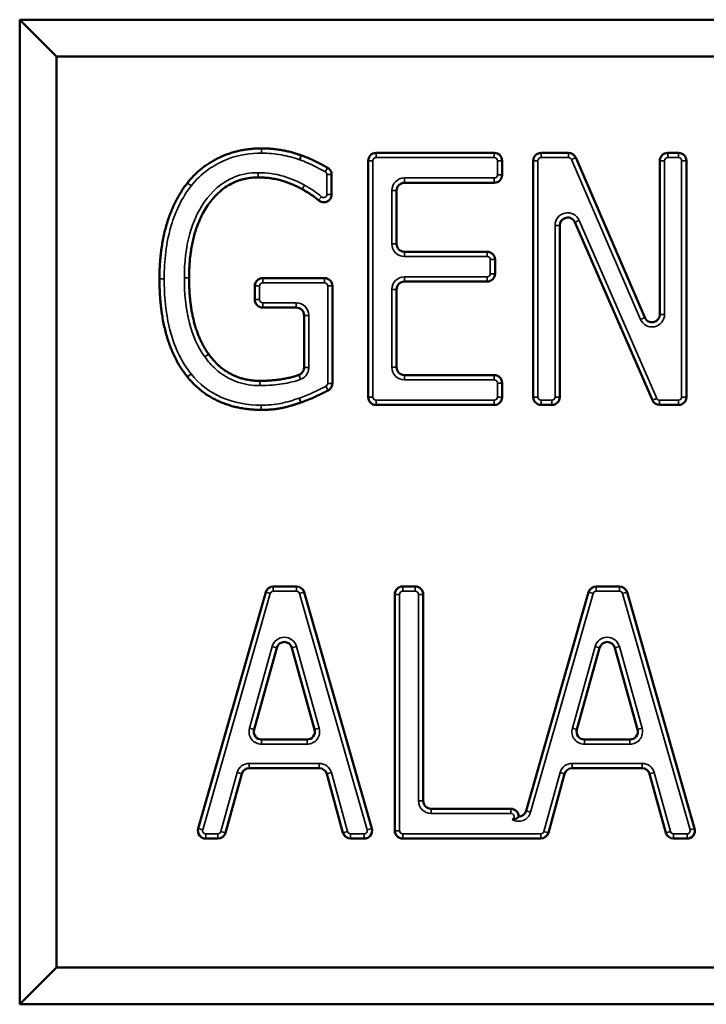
# Model space of a CAD drawing. Header units: inches. Extents: x 0 to 136, y 2 to 86.
# Tile 94 of 160: x 80.333 to 80.769, y 57.666 to 58.291. Entities that reach past the tile are written whole.
import ezdxf

# ---------------------------------------------------------------- set-up
doc = ezdxf.new("R2010")
doc.units = ezdxf.units.IN
doc.header["$LTSCALE"] = 4
doc.header["$MEASUREMENT"] = 0
doc.layers.add('Visible (ANSI)', color=7, linetype='Continuous', lineweight=50)
doc.layers.add('Visible Narrow (ANSI)', color=7, linetype='Continuous', lineweight=35)

msp = doc.modelspace()

# ---------------------------------------------------------------- linework, layer by layer
at = {"layer": 'Visible (ANSI)'}
for p, q in [((82.02095, 58.29098), (80.33345, 58.29098)), ((80.35688, 58.26755), (80.33345, 58.29098)), ((80.33345, 58.29098), (80.33345, 57.66598)), ((80.35688, 58.26755), (81.99751, 58.26755)), ((80.35688, 57.68942), (80.35688, 58.26755)), ((80.5597, 58.20643), (80.63476, 58.20643)), ((80.66447, 58.20643), (80.68185, 58.20643)), ((80.74486, 58.20643), (80.75171, 58.20643)), ((80.5547, 58.05143), (80.5547, 58.20143)), ((80.63976, 58.20143), (80.63976, 58.1925)), ((80.65947, 58.05143), (80.65947, 58.20143)), ((80.68644, 58.20341), (80.73027, 58.10195)), ((80.73986, 58.10394), (80.73986, 58.20143)), ((80.75671, 58.20143), (80.75671, 58.05143)), ((80.53149, 58.19264), (80.53149, 58.18007)), ((80.57272, 58.1825), (80.57272, 58.14867)), ((80.63476, 58.1875), (80.57772, 58.1875)), ((80.67632, 58.16041), (80.67632, 58.05143)), ((80.73518, 58.04943), (80.68591, 58.16241)), ((80.57772, 58.14367), (80.63022, 58.14367)), ((80.63522, 58.13867), (80.63522, 58.12974)), ((80.48774, 58.12695), (80.52701, 58.12695)), ((80.48274, 58.11328), (80.48274, 58.12195)), ((80.53201, 58.12195), (80.53201, 58.06013)), ((80.57272, 58.11974), (80.57272, 58.07036)), ((80.63022, 58.12474), (80.57772, 58.12474)), ((80.50899, 58.10828), (80.48774, 58.10828)), ((80.51399, 58.07019), (80.51399, 58.10328)), ((80.57772, 58.06536), (80.63476, 58.06536)), ((80.63976, 58.06036), (80.63976, 58.05143)), ((80.63476, 58.04643), (80.5597, 58.04643)), ((80.67132, 58.04643), (80.66447, 58.04643)), ((80.75171, 58.04643), (80.73976, 58.04643)), ((80.44677, 57.77757), (80.48968, 57.92757)), ((80.49448, 57.9312), (80.50925, 57.9312)), ((80.51405, 57.92757), (80.55696, 57.77757)), ((80.57162, 57.7762), (80.57162, 57.9262)), ((80.57662, 57.9312), (80.58464, 57.9312)), ((80.58964, 57.9262), (80.58964, 57.79513)), ((80.65496, 57.78875), (80.69467, 57.92757)), ((80.69948, 57.9312), (80.71424, 57.9312)), ((80.71904, 57.92757), (80.76195, 57.77757)), ((80.49666, 57.89234), (80.48223, 57.84042)), ((80.52072, 57.84042), (80.50629, 57.89234)), ((80.70165, 57.89234), (80.68722, 57.84042)), ((80.72571, 57.84042), (80.71129, 57.89234)), ((80.48705, 57.83408), (80.5159, 57.83408)), ((80.69204, 57.83408), (80.72089, 57.83408)), ((80.5236, 57.81593), (80.47922, 57.81593)), ((80.72859, 57.81593), (80.68422, 57.81593)), ((80.4744, 57.81226), (80.46411, 57.77487)), ((80.53871, 57.77487), (80.52842, 57.81226)), ((80.6794, 57.81226), (80.6691, 57.77487)), ((80.74371, 57.77487), (80.73341, 57.81226)), ((80.59464, 57.79013), (80.64533, 57.79013)), ((80.45929, 57.7712), (80.45158, 57.7712)), ((80.55215, 57.7712), (80.54354, 57.7712)), ((80.66428, 57.7712), (80.57662, 57.7712)), ((80.75715, 57.7712), (80.74853, 57.7712)), ((80.35688, 57.68942), (80.33345, 57.66598)), ((81.99751, 57.68942), (80.35688, 57.68942)), ((80.33345, 57.66598), (82.02095, 57.66598))]:
    msp.add_line(p, q, dxfattribs=at)
for centre, start, end in [((80.5597, 58.20143), 90, 180), ((80.63476, 58.20143), 0, 90), ((80.66447, 58.20143), 90, 180), ((80.68185, 58.20143), 23.36118, 90), ((80.74486, 58.20143), 90, 180), ((80.75171, 58.20143), 0, 90), ((80.63476, 58.1925), 270, 0), ((80.57772, 58.1825), 90, 180), ((80.68132, 58.16041), 23.56155, 180), ((80.57772, 58.14867), 180, 270), ((80.63022, 58.13867), 0, 90), ((80.48774, 58.12195), 90, 180), ((80.52701, 58.12195), 0, 90), ((80.63022, 58.12974), 270, 0), ((80.57772, 58.11974), 90, 180), ((80.48774, 58.11328), 180, 270), ((80.50899, 58.10328), 0, 90), ((80.73486, 58.10394), 203.36118, 0), ((80.57772, 58.07036), 180, 270), ((80.63476, 58.06036), 0, 90), ((80.5597, 58.05143), 180, 270), ((80.63476, 58.05143), 270, 0), ((80.66447, 58.05143), 180, 270), ((80.67132, 58.05143), 270, 0), ((80.75171, 58.05143), 270, 0), ((80.73976, 58.05143), 203.56155, 270), ((80.49448, 57.9262), 90, 164.03621), ((80.50925, 57.9262), 15.96379, 90), ((80.57662, 57.9262), 90, 180), ((80.58464, 57.9262), 0, 90), ((80.69948, 57.9262), 90, 164.03621), ((80.71424, 57.9262), 15.96379, 90), ((80.50148, 57.891), 15.52918, 164.47082), ((80.70647, 57.891), 15.52918, 164.47082), ((80.48705, 57.83908), 164.47082, 270), ((80.5159, 57.83908), 270, 15.52918), ((80.69204, 57.83908), 164.47082, 270), ((80.72089, 57.83908), 270, 15.52918), ((80.47922, 57.81093), 90, 164.60445), ((80.5236, 57.81093), 15.39555, 90), ((80.68422, 57.81093), 90, 164.60445), ((80.72859, 57.81093), 15.39555, 90), ((80.59464, 57.79513), 180, 270), ((80.64533, 57.78513), 0, 90), ((80.65015, 57.79013), 272.00781, 344.03621), ((80.45158, 57.7762), 164.03621, 270), ((80.55215, 57.7762), 270, 15.96379), ((80.57662, 57.7762), 180, 270), ((80.75715, 57.7762), 270, 15.96379), ((80.45929, 57.7762), 270, 344.60445), ((80.54354, 57.7762), 195.39555, 270), ((80.66428, 57.7762), 270, 344.60445), ((80.74853, 57.7762), 195.39555, 270)]:
    msp.add_arc(centre, 0.005, start, end, dxfattribs=at)
for points in [[(80.43995, 58.18737), (80.44825, 58.19787), (80.47263, 58.20928), (80.48702, 58.20928)], [(80.48481, 58.19087), (80.46524, 58.19087), (80.44099, 58.15612), (80.44099, 58.12721)], [(80.42219, 58.12656), (80.42219, 58.14588), (80.4314, 58.17648), (80.43995, 58.18737)], [(80.43995, 58.06419), (80.43127, 58.07482), (80.42219, 58.1062), (80.42219, 58.12656)], [(80.48676, 58.04332), (80.47237, 58.04332), (80.44851, 58.05369), (80.43995, 58.06419)]]:
    msp.add_open_spline(points, degree=2, dxfattribs=at)
for points, degree, knots in [([(80.48702, 58.20928), (80.49389, 58.20928), (80.50644, 58.20695), (80.51211, 58.20489)], 2, [0, 0, 0, 1, 1.994838, 1.994838, 1.994838]), ([(80.51223, 58.20485), (80.51221, 58.20486), (80.51219, 58.20487), (80.51215, 58.20488), (80.51213, 58.20489), (80.51211, 58.20489)], 3, [0, 0, 0, 0, 0.0001582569, 0.0001582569, 0.0003165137, 0.0003165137, 0.0003165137, 0.0003165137]), ([(80.51223, 58.20485), (80.51688, 58.2033), (80.52613, 58.19856), (80.52892, 58.19701)], 2, [0.006289, 0.006289, 0.006289, 1, 1.666224, 1.666224, 1.666224]), ([(80.53149, 58.19264), (80.53149, 58.19329), (80.53137, 58.19394), (80.5309, 58.19506), (80.5306, 58.19554), (80.52986, 58.19638), (80.52942, 58.19674), (80.52892, 58.19701)], 3, [0, 0, 0, 0, 0.00496118, 0.00496118, 0.00924757, 0.00924757, 0.01353396, 0.01353396, 0.01353396, 0.01353396]), ([(80.51279, 58.18337), (80.50723, 58.1866), (80.49298, 58.19087), (80.48481, 58.19087)], 2, [0.002871, 0.002871, 0.002871, 1, 2, 2, 2]), ([(80.51279, 58.18337), (80.5128, 58.18336), (80.51281, 58.18336), (80.51283, 58.18334), (80.51284, 58.18334), (80.51285, 58.18333)], 3, [0, 0, 0, 0, 0.0000953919, 0.0000953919, 0.0001907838, 0.0001907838, 0.0001907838, 0.0001907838]), ([(80.52319, 58.17632), (80.52306, 58.17643), (80.51931, 58.17971), (80.51285, 58.18333)], 2, [0.965014, 0.965014, 0.965014, 1, 1.997437, 1.997437, 1.997437]), ([(80.52319, 58.17632), (80.52368, 58.17589), (80.52425, 58.17556), (80.52548, 58.17513), (80.52613, 58.17504), (80.52743, 58.17512), (80.52806, 58.17528), (80.52924, 58.17584), (80.52977, 58.17624), (80.53061, 58.17718), (80.53094, 58.1777), (80.53138, 58.17885), (80.53149, 58.17946), (80.53149, 58.18007)], 3, [0, 0, 0, 0, 0.00496118, 0.00496118, 0.00992237, 0.00992237, 0.01488355, 0.01488355, 0.01984474, 0.01984474, 0.02452483, 0.02452483, 0.02920491, 0.02920491, 0.02920491, 0.02920491]), ([(80.44099, 58.12721), (80.44099, 58.11113), (80.44734, 58.08704), (80.45341, 58.07875)], 2, [0, 0, 0, 1, 1.99774, 1.99774, 1.99774]), ([(80.45346, 58.07868), (80.45346, 58.07869), (80.45345, 58.0787), (80.45343, 58.07873), (80.45342, 58.07874), (80.45341, 58.07875)], 3, [0, 0, 0, 0, 0.0001183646, 0.0001183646, 0.0002367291, 0.0002367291, 0.0002367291, 0.0002367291]), ([(80.45346, 58.07868), (80.45929, 58.07041), (80.47574, 58.06173), (80.48598, 58.06173)], 2, [0.0023, 0.0023, 0.0023, 1, 2, 2, 2]), ([(80.51399, 58.07019), (80.51399, 58.06954), (80.51386, 58.06889), (80.51337, 58.06769), (80.513, 58.06714), (80.51229, 58.06642), (80.51201, 58.06619), (80.51141, 58.0658), (80.51109, 58.06564), (80.51075, 58.06551)], 3, [0, 0, 0, 0, 0.00496118, 0.00496118, 0.00992237, 0.00992237, 0.01267038, 0.01267038, 0.01541839, 0.01541839, 0.01541839, 0.01541839]), ([(80.48598, 58.06173), (80.49363, 58.06173), (80.50658, 58.06394), (80.51075, 58.06551)], 2, [0, 0, 0, 1, 1.707404, 1.707404, 1.707404]), ([(80.52925, 58.05566), (80.52984, 58.05595), (80.53035, 58.05635), (80.53118, 58.05729), (80.53148, 58.05781), (80.5319, 58.05893), (80.53201, 58.05953), (80.53201, 58.06013)], 3, [0, 0, 0, 0, 0.00496118, 0.00496118, 0.00952198, 0.00952198, 0.01408278, 0.01408278, 0.01408278, 0.01408278]), ([(80.52925, 58.05566), (80.52647, 58.05426), (80.51699, 58.04968), (80.51195, 58.048)], 2, [0.353388, 0.353388, 0.353388, 1, 1.99613, 1.99613, 1.99613]), ([(80.51187, 58.04797), (80.50529, 58.04565), (80.49454, 58.04332), (80.48676, 58.04332)], 2, [0.002995, 0.002995, 0.002995, 1, 2, 2, 2]), ([(80.51187, 58.04797), (80.51189, 58.04798), (80.5119, 58.04798), (80.51193, 58.04799), (80.51194, 58.04799), (80.51195, 58.048)], 3, [0, 0, 0, 0, 0.0001057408, 0.0001057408, 0.0002114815, 0.0002114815, 0.0002114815, 0.0002114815]), ([(80.64604, 57.78326), (80.64606, 57.78326), (80.64608, 57.78326), (80.64636, 57.78324), (80.64662, 57.78325), (80.64716, 57.78332), (80.64744, 57.78338), (80.64822, 57.78363), (80.64869, 57.78386), (80.6494, 57.78431), (80.64965, 57.78451), (80.65001, 57.78482), (80.65013, 57.78494), (80.65029, 57.78509), (80.65033, 57.78513), (80.65033, 57.78513)], 3, [-0.00014085, -0.00014085, -0.00014085, -0.00014085, 0, 0, 0.00197754, 0.00197754, 0.00416177, 0.00416177, 0.00837914, 0.00837914, 0.01172465, 0.01172465, 0.01443004, 0.01443004, 0.01681294, 0.01681294, 0.01681294, 0.01681294])]:
    msp.add_open_spline(points, degree=degree, knots=knots, dxfattribs=at)
at = {"layer": 'Visible Narrow (ANSI)'}
for p, q in [((80.48702, 58.20628), (80.48702, 58.20928)), ((80.5597, 58.20343), (80.5597, 58.20643)), ((80.63476, 58.20343), (80.63476, 58.20643)), ((80.66447, 58.20643), (80.66447, 58.20343)), ((80.68185, 58.20643), (80.68185, 58.20343)), ((80.74486, 58.20643), (80.74486, 58.20343)), ((80.75171, 58.20643), (80.75171, 58.20343)), ((80.51109, 58.20207), (80.51211, 58.20489)), ((80.51128, 58.20201), (80.51223, 58.20485)), ((80.5577, 58.20143), (80.5547, 58.20143)), ((80.5577, 58.05143), (80.5577, 58.20143)), ((80.5597, 58.20343), (80.63476, 58.20343)), ((80.63676, 58.20143), (80.63976, 58.20143)), ((80.63676, 58.20143), (80.63676, 58.1925)), ((80.65947, 58.20143), (80.66247, 58.20143)), ((80.66247, 58.05143), (80.66247, 58.20143)), ((80.66447, 58.20343), (80.68185, 58.20343)), ((80.68644, 58.20341), (80.68369, 58.20222)), ((80.68369, 58.20222), (80.72751, 58.10076)), ((80.73986, 58.20143), (80.74286, 58.20143)), ((80.74286, 58.10394), (80.74286, 58.20143)), ((80.74486, 58.20343), (80.75171, 58.20343)), ((80.75671, 58.20143), (80.75371, 58.20143)), ((80.75371, 58.20143), (80.75371, 58.05143)), ((80.48481, 58.19387), (80.48481, 58.19087)), ((80.52747, 58.19439), (80.52892, 58.19701)), ((80.52849, 58.19264), (80.53149, 58.19264)), ((80.52849, 58.19264), (80.52849, 58.18007)), ((80.57772, 58.1875), (80.57772, 58.1905)), ((80.63476, 58.1905), (80.57772, 58.1905)), ((80.63476, 58.1905), (80.63476, 58.1875)), ((80.63676, 58.1925), (80.63976, 58.1925)), ((80.5143, 58.18596), (80.51279, 58.18337)), ((80.51432, 58.18595), (80.51285, 58.18333)), ((80.56972, 58.1825), (80.57272, 58.1825)), ((80.56972, 58.1825), (80.56972, 58.14867)), ((80.52517, 58.17857), (80.52319, 58.17632)), ((80.52849, 58.18007), (80.53149, 58.18007)), ((80.68591, 58.16241), (80.68866, 58.16361)), ((80.73793, 58.05063), (80.68866, 58.16361)), ((80.67632, 58.16041), (80.67332, 58.16041)), ((80.67332, 58.16041), (80.67332, 58.05143)), ((80.56972, 58.14867), (80.57272, 58.14867)), ((80.57772, 58.14067), (80.57772, 58.14367)), ((80.57772, 58.14067), (80.63022, 58.14067)), ((80.63022, 58.14067), (80.63022, 58.14367)), ((80.63222, 58.13867), (80.63522, 58.13867)), ((80.63222, 58.13867), (80.63222, 58.12974)), ((80.42519, 58.12656), (80.42219, 58.12656)), ((80.43799, 58.12721), (80.44099, 58.12721)), ((80.48774, 58.12395), (80.48774, 58.12695)), ((80.52701, 58.12395), (80.52701, 58.12695)), ((80.57772, 58.12774), (80.57772, 58.12474)), ((80.63022, 58.12774), (80.57772, 58.12774)), ((80.63022, 58.12774), (80.63022, 58.12474)), ((80.63222, 58.12974), (80.63522, 58.12974)), ((80.48574, 58.12195), (80.48274, 58.12195)), ((80.48574, 58.11328), (80.48574, 58.12195)), ((80.48774, 58.12395), (80.52701, 58.12395)), ((80.52901, 58.12195), (80.53201, 58.12195)), ((80.52901, 58.12195), (80.52901, 58.06013)), ((80.56972, 58.11974), (80.57272, 58.11974)), ((80.56972, 58.11974), (80.56972, 58.07036)), ((80.48574, 58.11328), (80.48274, 58.11328)), ((80.48774, 58.11128), (80.48774, 58.10828)), ((80.50899, 58.11128), (80.48774, 58.11128)), ((80.50899, 58.11128), (80.50899, 58.10828)), ((80.51699, 58.10328), (80.51399, 58.10328)), ((80.51699, 58.07019), (80.51699, 58.10328)), ((80.73027, 58.10195), (80.72751, 58.10076)), ((80.73986, 58.10394), (80.74286, 58.10394)), ((80.45099, 58.07698), (80.45341, 58.07875)), ((80.45101, 58.07695), (80.45346, 58.07868)), ((80.51699, 58.07019), (80.51399, 58.07019)), ((80.56972, 58.07036), (80.57272, 58.07036)), ((80.44228, 58.06609), (80.43995, 58.06419)), ((80.5118, 58.0627), (80.51075, 58.06551)), ((80.57772, 58.06236), (80.57772, 58.06536)), ((80.63476, 58.06236), (80.63476, 58.06536)), ((80.48598, 58.05873), (80.48598, 58.06173)), ((80.52791, 58.05834), (80.52925, 58.05566)), ((80.52901, 58.06013), (80.53201, 58.06013)), ((80.57772, 58.06236), (80.63476, 58.06236)), ((80.63676, 58.06036), (80.63976, 58.06036)), ((80.63676, 58.06036), (80.63676, 58.05143)), ((80.51088, 58.0508), (80.51187, 58.04797)), ((80.511, 58.05084), (80.51195, 58.048)), ((80.5577, 58.05143), (80.5547, 58.05143)), ((80.63676, 58.05143), (80.63976, 58.05143)), ((80.65947, 58.05143), (80.66247, 58.05143)), ((80.67632, 58.05143), (80.67332, 58.05143)), ((80.73793, 58.05063), (80.73518, 58.04943)), ((80.75671, 58.05143), (80.75371, 58.05143)), ((80.48676, 58.04632), (80.48676, 58.04332)), ((80.5597, 58.04943), (80.5597, 58.04643)), ((80.63476, 58.04943), (80.5597, 58.04943)), ((80.63476, 58.04943), (80.63476, 58.04643)), ((80.66447, 58.04643), (80.66447, 58.04943)), ((80.67132, 58.04943), (80.66447, 58.04943)), ((80.67132, 58.04643), (80.67132, 58.04943)), ((80.73976, 58.04643), (80.73976, 58.04943)), ((80.75171, 58.04943), (80.73976, 58.04943)), ((80.75171, 58.04643), (80.75171, 58.04943)), ((80.44965, 57.77675), (80.49256, 57.92675)), ((80.48968, 57.92757), (80.49256, 57.92675)), ((80.49448, 57.9312), (80.49448, 57.9282)), ((80.49448, 57.9282), (80.50925, 57.9282)), ((80.50925, 57.9312), (80.50925, 57.9282)), ((80.51405, 57.92757), (80.51117, 57.92675)), ((80.51117, 57.92675), (80.55408, 57.77675)), ((80.57462, 57.9262), (80.57162, 57.9262)), ((80.57462, 57.7762), (80.57462, 57.9262)), ((80.57662, 57.9282), (80.57662, 57.9312)), ((80.57662, 57.9282), (80.58464, 57.9282)), ((80.58464, 57.9282), (80.58464, 57.9312)), ((80.58664, 57.9262), (80.58664, 57.79513)), ((80.58664, 57.9262), (80.58964, 57.9262)), ((80.65784, 57.78792), (80.69755, 57.92675)), ((80.69755, 57.92675), (80.69467, 57.92757)), ((80.69948, 57.9282), (80.69948, 57.9312)), ((80.69948, 57.9282), (80.71424, 57.9282)), ((80.71424, 57.9282), (80.71424, 57.9312)), ((80.71616, 57.92675), (80.71904, 57.92757)), ((80.71616, 57.92675), (80.75907, 57.77675)), ((80.49377, 57.89314), (80.47934, 57.84122)), ((80.49666, 57.89234), (80.49377, 57.89314)), ((80.50918, 57.89314), (80.50629, 57.89234)), ((80.52361, 57.84122), (80.50918, 57.89314)), ((80.69876, 57.89314), (80.68433, 57.84122)), ((80.70165, 57.89234), (80.69876, 57.89314)), ((80.71418, 57.89314), (80.71129, 57.89234)), ((80.7286, 57.84122), (80.71418, 57.89314)), ((80.47934, 57.84122), (80.48223, 57.84042)), ((80.52361, 57.84122), (80.52072, 57.84042)), ((80.68433, 57.84122), (80.68722, 57.84042)), ((80.7286, 57.84122), (80.72571, 57.84042)), ((80.48705, 57.83108), (80.48705, 57.83408)), ((80.5159, 57.83108), (80.5159, 57.83408)), ((80.69204, 57.83108), (80.69204, 57.83408)), ((80.72089, 57.83108), (80.72089, 57.83408)), ((80.48705, 57.83108), (80.5159, 57.83108)), ((80.69204, 57.83108), (80.72089, 57.83108)), ((80.5236, 57.81893), (80.47922, 57.81893)), ((80.47922, 57.81593), (80.47922, 57.81893)), ((80.5236, 57.81593), (80.5236, 57.81893)), ((80.72859, 57.81893), (80.68422, 57.81893)), ((80.68422, 57.81893), (80.68422, 57.81593)), ((80.72859, 57.81893), (80.72859, 57.81593)), ((80.47151, 57.81305), (80.46122, 57.77567)), ((80.4744, 57.81226), (80.47151, 57.81305)), ((80.52842, 57.81226), (80.53131, 57.81305)), ((80.54161, 57.77567), (80.53131, 57.81305)), ((80.6765, 57.81305), (80.66621, 57.77567)), ((80.6765, 57.81305), (80.6794, 57.81226)), ((80.7363, 57.81305), (80.73341, 57.81226)), ((80.7466, 57.77567), (80.7363, 57.81305)), ((80.58664, 57.79513), (80.58964, 57.79513)), ((80.59464, 57.78713), (80.59464, 57.79013)), ((80.64533, 57.78713), (80.64533, 57.79013)), ((80.65784, 57.78792), (80.65496, 57.78875)), ((80.59464, 57.78713), (80.64533, 57.78713)), ((80.44677, 57.77757), (80.44965, 57.77675)), ((80.46411, 57.77487), (80.46122, 57.77567)), ((80.53871, 57.77487), (80.54161, 57.77567)), ((80.55696, 57.77757), (80.55408, 57.77675)), ((80.57462, 57.7762), (80.57162, 57.7762)), ((80.66621, 57.77567), (80.6691, 57.77487)), ((80.7466, 57.77567), (80.74371, 57.77487)), ((80.75907, 57.77675), (80.76195, 57.77757)), ((80.45929, 57.7742), (80.45158, 57.7742)), ((80.45158, 57.7712), (80.45158, 57.7742)), ((80.45929, 57.7742), (80.45929, 57.7712)), ((80.55215, 57.7742), (80.54354, 57.7742)), ((80.54354, 57.7712), (80.54354, 57.7742)), ((80.55215, 57.7712), (80.55215, 57.7742)), ((80.66428, 57.7742), (80.57662, 57.7742)), ((80.57662, 57.7742), (80.57662, 57.7712)), ((80.66428, 57.7742), (80.66428, 57.7712)), ((80.75715, 57.7742), (80.74853, 57.7742)), ((80.74853, 57.7742), (80.74853, 57.7712)), ((80.75715, 57.7742), (80.75715, 57.7712))]:
    msp.add_line(p, q, dxfattribs=at)
for centre, radius, start, end in [((80.5597, 58.20143), 0.002, 90, 180), ((80.63476, 58.20143), 0.002, 0, 90), ((80.66447, 58.20143), 0.002, 90, 180), ((80.68185, 58.20143), 0.002, 23.36118, 90), ((80.74486, 58.20143), 0.002, 90, 180), ((80.75171, 58.20143), 0.002, 0, 90), ((80.57772, 58.1825), 0.008, 90, 180), ((80.63476, 58.1925), 0.002, 270, 0), ((80.68132, 58.16041), 0.008, 23.56155, 180), ((80.57772, 58.14867), 0.008, 180, 270), ((80.63022, 58.13867), 0.002, 0, 90), ((80.57772, 58.11974), 0.008, 90, 180), ((80.63022, 58.12974), 0.002, 270, 0), ((80.48774, 58.12195), 0.002, 90, 180), ((80.52701, 58.12195), 0.002, 0, 90), ((80.48774, 58.11328), 0.002, 180, 270), ((80.50899, 58.10328), 0.008, 0, 90), ((80.73486, 58.10394), 0.008, 203.36118, 0), ((80.57772, 58.07036), 0.008, 180, 270), ((80.63476, 58.06036), 0.002, 0, 90), ((80.5597, 58.05143), 0.002, 180, 270), ((80.63476, 58.05143), 0.002, 270, 0), ((80.66447, 58.05143), 0.002, 180, 270), ((80.67132, 58.05143), 0.002, 270, 0), ((80.73976, 58.05143), 0.002, 203.56155, 270), ((80.75171, 58.05143), 0.002, 270, 0), ((80.49448, 57.9262), 0.002, 90, 164.03621), ((80.50925, 57.9262), 0.002, 15.96379, 90), ((80.57662, 57.9262), 0.002, 90, 180), ((80.58464, 57.9262), 0.002, 0, 90), ((80.69948, 57.9262), 0.002, 90, 164.03621), ((80.71424, 57.9262), 0.002, 15.96379, 90), ((80.50148, 57.891), 0.008, 15.52918, 164.47082), ((80.70647, 57.891), 0.008, 15.52918, 164.47082), ((80.48705, 57.83908), 0.008, 164.47082, 270), ((80.5159, 57.83908), 0.008, 270, 15.52918), ((80.69204, 57.83908), 0.008, 164.47082, 270), ((80.72089, 57.83908), 0.008, 270, 15.52918), ((80.47922, 57.81093), 0.008, 90, 164.60445), ((80.5236, 57.81093), 0.008, 15.39555, 90), ((80.68422, 57.81093), 0.008, 90, 164.60445), ((80.72859, 57.81093), 0.008, 15.39555, 90), ((80.59464, 57.79513), 0.008, 180, 270), ((80.65015, 57.79013), 0.008, 239.09716, 344.03621), ((80.64533, 57.78513), 0.002, 290.98205, 90), ((80.45158, 57.7762), 0.002, 164.03621, 270), ((80.45929, 57.7762), 0.002, 270, 344.60445), ((80.54354, 57.7762), 0.002, 195.39555, 270), ((80.55215, 57.7762), 0.002, 270, 15.96379), ((80.57662, 57.7762), 0.002, 180, 270), ((80.66428, 57.7762), 0.002, 270, 344.60445), ((80.74853, 57.7762), 0.002, 195.39555, 270), ((80.75715, 57.7762), 0.002, 270, 15.96379)]:
    msp.add_arc(centre, radius, start, end, dxfattribs=at)
for points, knots in [([(80.44231, 58.18551), (80.44848, 58.19333), (80.45699, 58.19939), (80.47295, 58.20517), (80.48006, 58.20628), (80.48702, 58.20628)], [-0.1289318, -0.1289318, -0.1289318, -0.1289318, -0.0530469, -0.0530469, 0, 0, 0, 0]), ([(80.48702, 58.20628), (80.49124, 58.20628), (80.49548, 58.20593), (80.49963, 58.20516), (80.50352, 58.20444), (80.50737, 58.20342), (80.51109, 58.20207)], [-0.06230918, -0.06230918, -0.06230918, -0.06230918, -0.03014662, -0.03014662, -0.03014662, 0, 0, 0, 0]), ([(80.51109, 58.20207), (80.51112, 58.20206), (80.51115, 58.20205), (80.51122, 58.20203), (80.51125, 58.20202), (80.51128, 58.20201)], [0, 0, 0, 0, 0.0002532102, 0.0002532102, 0.0005064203, 0.0005064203, 0.0005064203, 0.0005064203]), ([(80.51128, 58.20201), (80.51464, 58.20088), (80.51788, 58.19941), (80.52105, 58.19779), (80.52321, 58.19669), (80.52535, 58.19556), (80.52747, 58.19439)], [-0.04543987, -0.04543987, -0.04543987, -0.04543987, -0.01841043, -0.01841043, -0.01841043, 0, 0, 0, 0]), ([(80.48481, 58.19387), (80.47954, 58.19387), (80.47415, 58.19292), (80.46172, 58.18776), (80.45537, 58.18198), (80.45065, 58.17521), (80.44644, 58.16918), (80.44346, 58.16239), (80.43892, 58.14618), (80.43799, 58.13666), (80.43799, 58.12721)], [-0.2302881, -0.2302881, -0.2302881, -0.2302881, -0.1901196, -0.1901196, -0.1277317, -0.1277317, -0.1277317, -0.0720547, -0.0720547, 0, 0, 0, 0]), ([(80.5143, 58.18596), (80.51013, 58.18838), (80.5056, 58.19022), (80.50098, 58.1916), (80.49577, 58.19317), (80.49026, 58.19387), (80.48481, 58.19387)], [-0.07819142, -0.07819142, -0.07819142, -0.07819142, -0.041454, -0.041454, -0.041454, 0, 0, 0, 0]), ([(80.52747, 58.19439), (80.52764, 58.19429), (80.5278, 58.19417), (80.52816, 58.19379), (80.52832, 58.19351), (80.52847, 58.19302), (80.52849, 58.19283), (80.52849, 58.19264)], [-0.005399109, -0.005399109, -0.005399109, -0.005399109, -0.003875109, -0.003875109, -0.001436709, -0.001436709, 0, 0, 0, 0]), ([(80.42519, 58.12656), (80.42519, 58.13791), (80.4264, 58.14944), (80.42967, 58.16031), (80.43237, 58.16931), (80.4365, 58.17812), (80.44231, 58.18551)], [-0.1581085, -0.1581085, -0.1581085, -0.1581085, -0.0716208, -0.0716208, -0.0716208, -0.0000104, -0.0000104, -0.0000104, -0.0000104]), ([(80.43995, 58.18737), (80.43995, 58.18737), (80.44001, 58.18732), (80.44025, 58.18714), (80.44043, 58.187), (80.44086, 58.18665), (80.44112, 58.18645), (80.44169, 58.186), (80.442, 58.18576), (80.44231, 58.18551)], [0, 0, 0, 0, 0.25, 0.25, 0.5, 0.5, 0.75, 0.75, 1, 1, 1, 1]), ([(80.51432, 58.18595), (80.51432, 58.18595), (80.51431, 58.18595), (80.5143, 58.18596), (80.5143, 58.18596), (80.5143, 58.18596)], [-0.00007631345, -0.00007631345, -0.00007631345, -0.00007631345, -0.00003815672, -0.00003815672, 0, 0, 0, 0]), ([(80.52517, 58.17857), (80.52353, 58.18002), (80.52177, 58.18132), (80.51812, 58.18375), (80.51623, 58.18488), (80.51432, 58.18595)], [-0.0333238, -0.0333238, -0.0333238, -0.0333238, -0.0166619, -0.0166619, 0, 0, 0, 0]), ([(80.52849, 58.18007), (80.52849, 58.17987), (80.52846, 58.17967), (80.52831, 58.17918), (80.52814, 58.17889), (80.52762, 58.17837), (80.52723, 58.17817), (80.52624, 58.178), (80.52562, 58.17818), (80.52517, 58.17857)], [-0.01164606, -0.01164606, -0.01164606, -0.01164606, -0.01012206, -0.01012206, -0.00768366, -0.00768366, -0.00451374, -0.00451374, 0, 0, 0, 0]), ([(80.44228, 58.06609), (80.44228, 58.06609), (80.44228, 58.06609), (80.44228, 58.06609), (80.43929, 58.06975), (80.43676, 58.07381), (80.43131, 58.08492), (80.42908, 58.09219), (80.42585, 58.10848), (80.42519, 58.11759), (80.42519, 58.12656)], [-0.161915, -0.161915, -0.161915, -0.161915, -0.1619047, -0.1619047, -0.1619047, -0.1259252, -0.1259252, -0.0683581, -0.0683581, 0, 0, 0, 0]), ([(80.43799, 58.12721), (80.43799, 58.11751), (80.4388, 58.10768), (80.44127, 58.09831), (80.44326, 58.09075), (80.44637, 58.08328), (80.45099, 58.07698)], [-0.1334155, -0.1334155, -0.1334155, -0.1334155, -0.0595385, -0.0595385, -0.0595385, 0, 0, 0, 0]), ([(80.45099, 58.07698), (80.45099, 58.07697), (80.451, 58.07697), (80.451, 58.07696), (80.45101, 58.07695), (80.45101, 58.07695)], [-0.00009469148, -0.00009469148, -0.00009469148, -0.00009469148, -0.00004734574, -0.00004734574, 0, 0, 0, 0]), ([(80.45101, 58.07695), (80.45296, 58.07418), (80.45523, 58.07156), (80.46182, 58.06559), (80.46658, 58.06275), (80.47631, 58.05943), (80.48116, 58.05873), (80.48598, 58.05873)], [-0.1038819, -0.1038819, -0.1038819, -0.1038819, -0.078045, -0.078045, -0.036706, -0.036706, 0, 0, 0, 0]), ([(80.5118, 58.0627), (80.51229, 58.06288), (80.51276, 58.06311), (80.51391, 58.06383), (80.51455, 58.06437), (80.51578, 58.06583), (80.51631, 58.0668), (80.51687, 58.06859), (80.51699, 58.06939), (80.51699, 58.07019)], [0, 0, 0, 0, 0.0039603, 0.0039603, 0.01029678, 0.01029678, 0.01853421, 0.01853421, 0.02461025, 0.02461025, 0.02461025, 0.02461025]), ([(80.48676, 58.04632), (80.47822, 58.04632), (80.46948, 58.04785), (80.46164, 58.05125), (80.45412, 58.05452), (80.44745, 58.05974), (80.44228, 58.06609)], [-0.1274673, -0.1274673, -0.1274673, -0.1274673, -0.0623826, -0.0623826, -0.0623826, 0, 0, 0, 0]), ([(80.48598, 58.05873), (80.4886, 58.05873), (80.49124, 58.05884), (80.49809, 58.05942), (80.50228, 58.06002), (80.5082, 58.06149), (80.51003, 58.06203), (80.5118, 58.0627)], [-0.06635883, -0.06635883, -0.06635883, -0.06635883, -0.04640221, -0.04640221, -0.01447162, -0.01447162, 0, 0, 0, 0]), ([(80.52791, 58.05834), (80.52515, 58.05696), (80.52239, 58.05558), (80.51678, 58.05299), (80.51393, 58.05182), (80.511, 58.05084)], [-0.04697024, -0.04697024, -0.04697024, -0.04697024, -0.02348512, -0.02348512, 0, 0, 0, 0]), ([(80.52901, 58.06013), (80.52901, 58.05993), (80.52898, 58.05973), (80.52883, 58.05923), (80.52866, 58.05895), (80.52828, 58.05856), (80.5281, 58.05844), (80.52791, 58.05834)], [-0.005616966, -0.005616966, -0.005616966, -0.005616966, -0.004092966, -0.004092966, -0.001654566, -0.001654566, 0, 0, 0, 0]), ([(80.51088, 58.0508), (80.50708, 58.04946), (80.50322, 58.04827), (80.49928, 58.04742), (80.49519, 58.04653), (80.49095, 58.04632), (80.48676, 58.04632)], [-0.06260825, -0.06260825, -0.06260825, -0.06260825, -0.03193536, -0.03193536, -0.03193536, 0, 0, 0, 0]), ([(80.511, 58.05084), (80.51098, 58.05084), (80.51096, 58.05083), (80.51092, 58.05081), (80.5109, 58.05081), (80.51088, 58.0508)], [0, 0, 0, 0, 0.000169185, 0.000169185, 0.0003383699, 0.0003383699, 0.0003383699, 0.0003383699])]:
    msp.add_open_spline(points, degree=3, knots=knots, dxfattribs=at)

doc.saveas('drawing.dxf')
